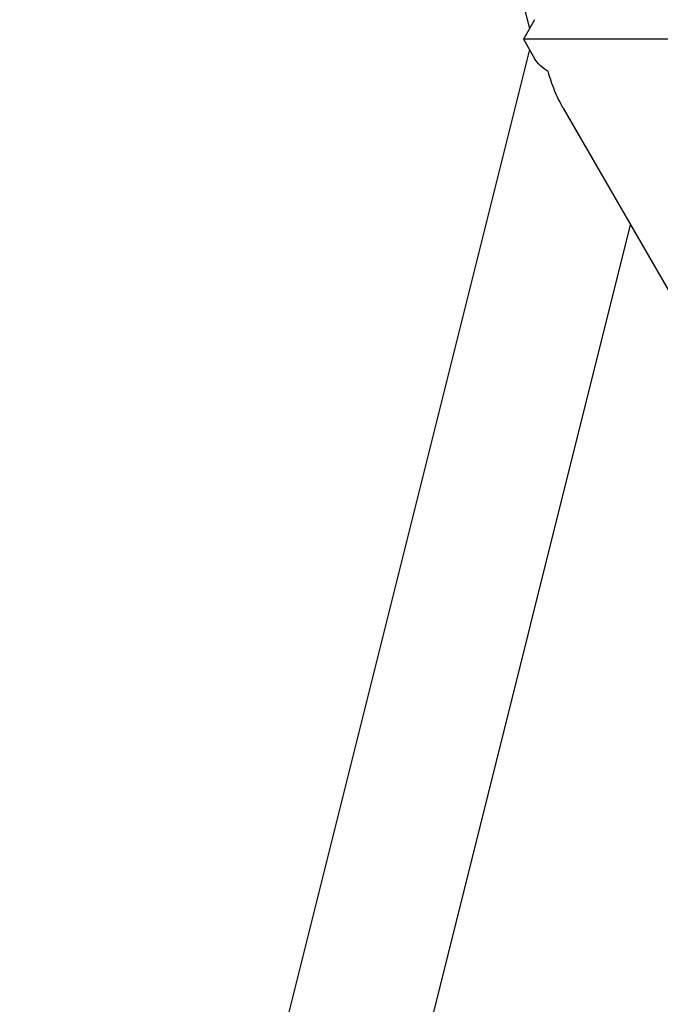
# Model space of a CAD drawing. Header units: millimetres. Extents: x 0 to 2550, y 0 to 1188.
# Tile 100 of 221: x 277 to 290, y 455 to 474. Entities that reach past the tile are written whole.
import ezdxf

# ---------------------------------------------------------------- set-up
doc = ezdxf.new("R2010")
doc.units = ezdxf.units.MM
doc.header["$LTSCALE"] = 46.255
doc.linetypes.add('CENTER', pattern=[0.6, 0.375, -0.075, 0.075, -0.075])
for name, color, linetype in [('DEFAULT_1', 7, 'CENTER'), ('DR1SM11A1001_ABL7', 7, 'CONTINUOUS'), ('DR1SM11P1003_PBL8', 7, 'CONTINUOUS'), ('TOP_VIEW_VBL6', 7, 'CONTINUOUS')]:
    doc.layers.add(name, color=color, linetype=linetype)

# ---------------------------------------------------------------- blocks, each defined once
blk = doc.blocks.new('DR1SM11P1003_PBL8', base_point=(331.4881, 468.3365))
at = {"layer": 'DR1SM11P1003_PBL8', "color": 7}
for p, q in [((277.1635, 513.5132), (287.0301, 474.0467)), ((287.1294, 474.2186), (286.9125, 473.843)), ((286.9125, 473.843), (287.1294, 473.4674)), ((290.0533, 473.843), (286.9125, 473.843)), ((287.0301, 473.6393), (277.1635, 434.1729)), ((287.6828, 472.5088), (297.5016, 455.5022)), ((280.5667, 436.5708), (288.9866, 470.2505))]:
    blk.add_line(p, q, dxfattribs=at)
for points, knots in [([(287.3929, 473.2137), (287.3376, 473.2469), (287.2376, 473.3202), (287.1586, 473.4168), (287.1294, 473.4674)], [0, 0, 0, 0, 0.5245328, 1, 1, 1, 1]), ([(287.6828, 472.5088), (287.6201, 472.6174), (287.5092, 472.8475), (287.4275, 473.0893), (287.3929, 473.2137)], [0, 0, 0, 0, 0.492671, 1, 1, 1, 1])]:
    blk.add_open_spline(points, degree=3, knots=knots, dxfattribs=at)
blk = doc.blocks.new('DR1SM11A1001_ABL7', base_point=(331.488, 468.336))
at = {"layer": 'DR1SM11P1003_PBL8'}
blk.add_blockref('DR1SM11P1003_PBL8', (331.488, 468.336), dxfattribs=at)
blk = doc.blocks.new('TOP_VIEW_VBL6', base_point=(331.488, 468.336))
at = {"layer": 'DR1SM11A1001_ABL7'}
blk.add_blockref('DR1SM11A1001_ABL7', (331.488, 468.336), dxfattribs=at)

msp = doc.modelspace()

# ---------------------------------------------------------------- linework, layer by layer
at = {"layer": 'DEFAULT_1', "color": 1}
msp.add_line((318.4829, 473.843), (287.3875, 473.843), dxfattribs=at)

# ---------------------------------------------------------------- block references
at = {"layer": 'TOP_VIEW_VBL6'}
msp.add_blockref('TOP_VIEW_VBL6', (331.4881, 468.3365), dxfattribs=at)

doc.saveas('drawing.dxf')
